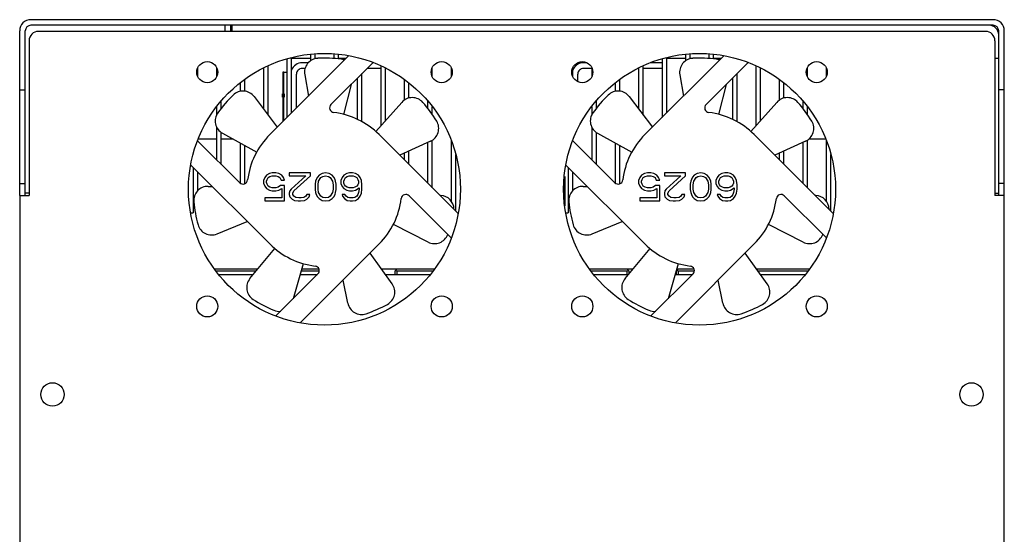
# Model space of a CAD drawing. Header units: millimetres. Extents: x -2787 to 4673, y -54 to 2046.
# Tile 97 of 124: x 2710 to 2920, y 738 to 848. Entities that reach past the tile are written whole.
import ezdxf

# ---------------------------------------------------------------- set-up
doc = ezdxf.new("R2010")
doc.units = ezdxf.units.MM
doc.header["$LTSCALE"] = 81.675
doc.layers.get('0').update_dxf_attribs({"linetype": 'CONTINUOUS'})
for name, color, linetype in [('02___PRT_ALL_AXES', 7, 'CONTINUOUS'), ('281', 7, 'CONTINUOUS'), ('INTF_MAGENTA', 7, 'CONTINUOUS'), ('INTF_YELLOW', 7, 'CONTINUOUS')]:
    doc.layers.add(name, color=color, linetype=linetype)

msp = doc.modelspace()

# ---------------------------------------------------------------- linework, layer by layer
at = {"color": 3}
for p, q in [((2917.24, 848.125), (2712.04, 848.125)), ((2917.24, 846.925), (2712.04, 846.925)), ((2753.44, 845.625), (2753.44, 846.925)), ((2754.64, 845.625), (2754.64, 846.925)), ((2754.94, 845.625), (2754.94, 846.925)), ((2709.64, 810.625), (2709.64, 845.725)), ((2710.84, 810.625), (2710.84, 845.725)), ((2915.64, 845.625), (2713.64, 845.625)), ((2918.44, 810.625), (2918.44, 845.725)), ((2919.64, 810.625), (2919.64, 845.725)), ((2711.64, 843.625), (2711.64, 810.625)), ((2917.64, 843.625), (2917.64, 810.625)), ((2779.798, 840.417), (2762.973, 823.592)), ((2767.64, 828.259), (2767.64, 840.04)), ((2771.64, 840.756), (2771.64, 839.311)), ((2772.64, 839.762), (2772.64, 840.812)), ((2776.64, 840.812), (2776.64, 839.827)), ((2777.64, 839.744), (2777.64, 840.756)), ((2859.798, 840.417), (2842.973, 823.592)), ((2847.64, 828.259), (2847.64, 840.04)), ((2851.64, 840.756), (2851.64, 839.311)), ((2852.64, 839.762), (2852.64, 840.812)), ((2856.64, 840.812), (2856.64, 839.827)), ((2857.64, 839.744), (2857.64, 840.756)), ((2747.64, 835.946), (2747.64, 837.903)), ((2751.64, 837.903), (2751.64, 835.946)), ((2762.64, 827.748), (2762.64, 838.294)), ((2766.64, 839.752), (2766.64, 827.259)), ((2767.64, 839.925), (2771.64, 839.925)), ((2771.215, 838.925), (2769.88, 838.925)), ((2772.64, 839.925), (2773.231, 839.925)), ((2776.033, 830.005), (2785.001, 838.973)), ((2777.64, 839.925), (2779.305, 839.925)), ((2785.117, 838.925), (2784.952, 838.925)), ((2786.64, 838.294), (2786.64, 825.429)), ((2797.64, 835.946), (2797.64, 837.903)), ((2801.64, 837.903), (2801.64, 835.946)), ((2827.64, 835.946), (2827.64, 837.903)), ((2830.619, 838.925), (2829.88, 838.925)), ((2831.64, 837.903), (2831.64, 835.946)), ((2842.64, 827.748), (2842.64, 838.294)), ((2846.64, 838.925), (2844.162, 838.925)), ((2846.64, 839.752), (2846.64, 827.259)), ((2847.64, 839.925), (2851.64, 839.925)), ((2852.64, 839.925), (2853.231, 839.925)), ((2856.033, 830.005), (2865.001, 838.973)), ((2857.64, 839.925), (2859.305, 839.925)), ((2866.64, 838.294), (2866.64, 825.429)), ((2877.64, 835.946), (2877.64, 837.903)), ((2881.64, 837.903), (2881.64, 835.946)), ((2917.64, 839.925), (2918.44, 839.925)), ((2761.64, 837.822), (2761.64, 829.066)), ((2768.68, 829.299), (2768.68, 836.525)), ((2770.518, 837.725), (2769.88, 837.725)), ((2770.426, 836.384), (2771.21, 831.83)), ((2782.64, 826.297), (2782.64, 836.612)), ((2786.64, 837.725), (2783.752, 837.725)), ((2787.64, 826.554), (2787.64, 837.822)), ((2828.68, 834.912), (2828.68, 836.525)), ((2831.64, 837.725), (2829.88, 837.725)), ((2841.64, 837.725), (2841.464, 837.725)), ((2841.64, 837.822), (2841.64, 829.066)), ((2846.64, 837.725), (2842.64, 837.725)), ((2850.426, 836.384), (2851.21, 831.83)), ((2862.64, 826.297), (2862.64, 836.612)), ((2867.64, 826.554), (2867.64, 837.822)), ((2756.64, 834.655), (2756.64, 832.802)), ((2757.64, 832.86), (2757.64, 835.365)), ((2780.306, 834.279), (2778.694, 827.919)), ((2781.64, 835.612), (2781.64, 826.847)), ((2791.64, 835.365), (2791.64, 830.929)), ((2792.64, 831.37), (2792.64, 834.655)), ((2836.64, 834.655), (2836.64, 832.802)), ((2837.64, 832.86), (2837.64, 835.365)), ((2860.306, 834.279), (2858.694, 827.919)), ((2861.64, 835.612), (2861.64, 826.847)), ((2871.64, 835.365), (2871.64, 830.929)), ((2872.64, 831.37), (2872.64, 834.655)), ((2709.64, 833.125), (2710.84, 833.125)), ((2759.642, 831.7), (2764.576, 825.195)), ((2839.642, 831.7), (2844.576, 825.195)), ((2919.64, 833.125), (2918.44, 833.125)), ((2751.64, 829.545), (2751.64, 827.734)), ((2752.64, 829.2), (2752.64, 830.759)), ((2791.126, 830.477), (2785.6, 824.259)), ((2796.64, 830.759), (2796.64, 829.204)), ((2797.64, 827.85), (2797.64, 829.545)), ((2831.64, 829.545), (2831.64, 827.734)), ((2832.64, 829.2), (2832.64, 830.759)), ((2871.126, 830.477), (2865.6, 824.259)), ((2876.64, 830.759), (2876.64, 829.204)), ((2877.64, 827.85), (2877.64, 829.545)), ((2751.64, 825.281), (2751.64, 818.237)), ((2752.64, 817.237), (2752.64, 824.076)), ((2752.896, 823.891), (2760.184, 819.88)), ((2803.133, 806.766), (2786.307, 823.592)), ((2831.64, 825.281), (2831.64, 818.237)), ((2832.64, 817.237), (2832.64, 824.076)), ((2832.896, 823.891), (2840.184, 819.88)), ((2883.133, 806.766), (2866.307, 823.592)), ((2756.559, 813.317), (2747.591, 822.285)), ((2747.64, 822.237), (2747.64, 822.402)), ((2751.64, 822.625), (2747.732, 822.625)), ((2755.196, 822.625), (2752.64, 822.625)), ((2756.64, 821.83), (2756.64, 813.267)), ((2757.64, 813.122), (2757.64, 821.28)), ((2797.247, 822.168), (2790.698, 819.201)), ((2796.64, 821.893), (2796.64, 813.259)), ((2797.64, 812.259), (2797.64, 822.408)), ((2801.64, 822.402), (2801.64, 809.412)), ((2836.559, 813.317), (2827.591, 822.285)), ((2827.64, 822.237), (2827.64, 822.402)), ((2836.64, 821.83), (2836.64, 813.267)), ((2837.64, 813.122), (2837.64, 821.28)), ((2877.247, 822.168), (2870.698, 819.201)), ((2876.64, 821.893), (2876.64, 813.259)), ((2877.64, 812.259), (2877.64, 822.408)), ((2881.548, 822.625), (2877.946, 822.625)), ((2881.64, 822.402), (2881.64, 809.412)), ((2791.64, 819.627), (2791.64, 818.259)), ((2792.64, 817.259), (2792.64, 820.081)), ((2802.64, 807.259), (2802.64, 819.325)), ((2871.64, 819.627), (2871.64, 818.259)), ((2872.64, 817.259), (2872.64, 820.081)), ((2882.64, 807.259), (2882.64, 819.325)), ((2746.147, 817.083), (2762.973, 800.257)), ((2826.147, 817.083), (2842.973, 800.257)), ((2746.64, 816.59), (2746.64, 806.925)), ((2747.64, 811.658), (2747.64, 815.59)), ((2762.265, 814.914), (2761.89, 814.403)), ((2762.89, 815.297), (2762.265, 814.914)), ((2763.515, 815.425), (2762.89, 815.297)), ((2764.265, 815.425), (2763.515, 815.425)), ((2764.89, 815.297), (2764.265, 815.425)), ((2765.515, 814.914), (2764.89, 815.297)), ((2765.89, 814.403), (2765.515, 814.914)), ((2767.14, 815.425), (2767.14, 814.786)), ((2771.64, 815.425), (2767.14, 815.425)), ((2771.64, 814.786), (2771.64, 815.425)), ((2773.515, 814.914), (2773.14, 814.531)), ((2774.14, 815.297), (2773.515, 814.914)), ((2774.89, 815.425), (2774.14, 815.297)), ((2775.64, 815.297), (2774.89, 815.425)), ((2776.265, 814.914), (2775.64, 815.297)), ((2776.64, 814.531), (2776.265, 814.914)), ((2778.765, 814.914), (2778.39, 814.403)), ((2779.39, 815.297), (2778.765, 814.914)), ((2780.015, 815.425), (2779.39, 815.297)), ((2780.64, 815.425), (2780.015, 815.425)), ((2781.265, 815.297), (2780.64, 815.425)), ((2781.89, 814.914), (2781.265, 815.297)), ((2782.265, 814.403), (2781.89, 814.914)), ((2826.64, 816.59), (2826.64, 806.925)), ((2827.64, 811.658), (2827.64, 815.59)), ((2842.265, 814.914), (2841.89, 814.403)), ((2842.89, 815.297), (2842.265, 814.914)), ((2843.515, 815.425), (2842.89, 815.297)), ((2844.265, 815.425), (2843.515, 815.425)), ((2844.89, 815.297), (2844.265, 815.425)), ((2845.515, 814.914), (2844.89, 815.297)), ((2845.89, 814.403), (2845.515, 814.914)), ((2847.14, 815.425), (2847.14, 814.786)), ((2851.64, 815.425), (2847.14, 815.425)), ((2851.64, 814.786), (2851.64, 815.425)), ((2853.515, 814.914), (2853.14, 814.531)), ((2854.14, 815.297), (2853.515, 814.914)), ((2854.89, 815.425), (2854.14, 815.297)), ((2855.64, 815.297), (2854.89, 815.425)), ((2856.265, 814.914), (2855.64, 815.297)), ((2856.64, 814.531), (2856.265, 814.914)), ((2858.765, 814.914), (2858.39, 814.403)), ((2859.39, 815.297), (2858.765, 814.914)), ((2860.015, 815.425), (2859.39, 815.297)), ((2860.64, 815.425), (2860.015, 815.425)), ((2861.265, 815.297), (2860.64, 815.425)), ((2861.89, 814.914), (2861.265, 815.297)), ((2862.265, 814.403), (2861.89, 814.914)), ((2709.64, 813.125), (2710.84, 813.125)), ((2761.89, 814.403), (2761.64, 813.765)), ((2761.64, 813.765), (2761.64, 813.254)), ((2761.64, 813.254), (2761.89, 812.616)), ((2762.265, 813.637), (2762.39, 814.02)), ((2762.265, 813.382), (2762.265, 813.637)), ((2762.39, 812.999), (2762.265, 813.382)), ((2762.39, 814.02), (2762.64, 814.403)), ((2762.64, 812.616), (2762.39, 812.999)), ((2762.64, 814.403), (2763.015, 814.659)), ((2763.015, 814.659), (2763.515, 814.786)), ((2763.515, 814.786), (2764.265, 814.786)), ((2764.265, 814.786), (2764.765, 814.659)), ((2764.765, 814.659), (2765.14, 814.403)), ((2765.265, 812.744), (2764.765, 812.361)), ((2765.14, 814.403), (2765.39, 813.893)), ((2766.14, 812.744), (2765.265, 812.744)), ((2765.39, 813.893), (2766.14, 813.893)), ((2766.14, 813.893), (2765.89, 814.403)), ((2766.14, 809.425), (2766.14, 812.744)), ((2767.14, 814.786), (2770.64, 814.786)), ((2770.64, 814.786), (2767.515, 811.978)), ((2768.14, 811.595), (2771.64, 814.786)), ((2772.765, 813.637), (2772.64, 812.999)), ((2772.64, 812.999), (2772.64, 811.85)), ((2772.89, 814.02), (2772.765, 813.637)), ((2773.14, 814.531), (2772.89, 814.02)), ((2773.265, 812.871), (2773.39, 813.637)), ((2773.265, 811.978), (2773.265, 812.871)), ((2773.39, 813.637), (2773.89, 814.403)), ((2773.89, 814.403), (2774.265, 814.659)), ((2774.265, 814.659), (2774.89, 814.786)), ((2774.89, 814.786), (2775.515, 814.659)), ((2775.515, 814.659), (2775.89, 814.403)), ((2775.89, 814.403), (2776.39, 813.637)), ((2776.39, 813.637), (2776.515, 812.871)), ((2776.515, 812.871), (2776.515, 811.978)), ((2776.89, 814.02), (2776.64, 814.531)), ((2777.015, 813.637), (2776.89, 814.02)), ((2777.14, 812.999), (2777.015, 813.637)), ((2777.14, 811.85), (2777.14, 812.999)), ((2778.39, 814.403), (2778.14, 813.765)), ((2778.14, 813.765), (2778.14, 813.127)), ((2778.14, 813.127), (2778.39, 812.488)), ((2778.765, 813.637), (2778.89, 814.02)), ((2778.765, 813.254), (2778.765, 813.637)), ((2778.89, 812.871), (2778.765, 813.254)), ((2778.89, 814.02), (2779.14, 814.403)), ((2779.14, 812.616), (2778.89, 812.871)), ((2779.14, 814.403), (2779.515, 814.659)), ((2779.515, 814.659), (2779.89, 814.786)), ((2779.89, 814.786), (2780.765, 814.786)), ((2780.765, 814.786), (2781.14, 814.659)), ((2781.14, 814.659), (2781.515, 814.403)), ((2781.515, 814.403), (2781.765, 814.02)), ((2781.765, 812.871), (2781.515, 812.616)), ((2781.765, 814.02), (2781.89, 813.637)), ((2781.89, 813.254), (2781.765, 812.871)), ((2781.89, 813.637), (2781.89, 813.254)), ((2782.515, 813.765), (2782.265, 814.403)), ((2782.64, 812.871), (2782.515, 813.765)), ((2782.64, 811.978), (2782.64, 812.871)), ((2841.89, 814.403), (2841.64, 813.765)), ((2841.64, 813.765), (2841.64, 813.254)), ((2841.64, 813.254), (2841.89, 812.616)), ((2842.265, 813.637), (2842.39, 814.02)), ((2842.265, 813.382), (2842.265, 813.637)), ((2842.39, 812.999), (2842.265, 813.382)), ((2842.39, 814.02), (2842.64, 814.403)), ((2842.64, 812.616), (2842.39, 812.999)), ((2842.64, 814.403), (2843.015, 814.659)), ((2843.015, 814.659), (2843.515, 814.786)), ((2843.515, 814.786), (2844.265, 814.786)), ((2844.265, 814.786), (2844.765, 814.659)), ((2844.765, 814.659), (2845.14, 814.403)), ((2845.265, 812.744), (2844.765, 812.361)), ((2845.14, 814.403), (2845.39, 813.893)), ((2846.14, 812.744), (2845.265, 812.744)), ((2845.39, 813.893), (2846.14, 813.893)), ((2846.14, 813.893), (2845.89, 814.403)), ((2846.14, 809.425), (2846.14, 812.744)), ((2847.14, 814.786), (2850.64, 814.786)), ((2850.64, 814.786), (2847.515, 811.978)), ((2848.14, 811.595), (2851.64, 814.786)), ((2852.765, 813.637), (2852.64, 812.999)), ((2852.64, 812.999), (2852.64, 811.85)), ((2852.89, 814.02), (2852.765, 813.637)), ((2853.14, 814.531), (2852.89, 814.02)), ((2853.265, 812.871), (2853.39, 813.637)), ((2853.265, 811.978), (2853.265, 812.871)), ((2853.39, 813.637), (2853.89, 814.403)), ((2853.89, 814.403), (2854.265, 814.659)), ((2854.265, 814.659), (2854.89, 814.786)), ((2854.89, 814.786), (2855.515, 814.659)), ((2855.515, 814.659), (2855.89, 814.403)), ((2855.89, 814.403), (2856.39, 813.637)), ((2856.39, 813.637), (2856.515, 812.871)), ((2856.515, 812.871), (2856.515, 811.978)), ((2856.89, 814.02), (2856.64, 814.531)), ((2857.015, 813.637), (2856.89, 814.02)), ((2857.14, 812.999), (2857.015, 813.637)), ((2857.14, 811.85), (2857.14, 812.999)), ((2858.39, 814.403), (2858.14, 813.765)), ((2858.14, 813.765), (2858.14, 813.127)), ((2858.14, 813.127), (2858.39, 812.488)), ((2858.765, 813.637), (2858.89, 814.02)), ((2858.765, 813.254), (2858.765, 813.637)), ((2858.89, 812.871), (2858.765, 813.254)), ((2858.89, 814.02), (2859.14, 814.403)), ((2859.14, 812.616), (2858.89, 812.871)), ((2859.14, 814.403), (2859.515, 814.659)), ((2859.515, 814.659), (2859.89, 814.786)), ((2859.89, 814.786), (2860.765, 814.786)), ((2860.765, 814.786), (2861.14, 814.659)), ((2861.14, 814.659), (2861.515, 814.403)), ((2861.515, 814.403), (2861.765, 814.02)), ((2861.765, 812.871), (2861.515, 812.616)), ((2861.765, 814.02), (2861.89, 813.637)), ((2861.89, 813.254), (2861.765, 812.871)), ((2861.89, 813.637), (2861.89, 813.254)), ((2862.515, 813.765), (2862.265, 814.403)), ((2862.64, 812.871), (2862.515, 813.765)), ((2862.64, 811.978), (2862.64, 812.871)), ((2919.64, 813.125), (2918.44, 813.125)), ((2709.64, 810.625), (2709.64, 698.125)), ((2709.64, 810.625), (2711.64, 810.625)), ((2711.64, 811.125), (2710.84, 811.125)), ((2749.828, 812.541), (2750.71, 812.52)), ((2761.89, 812.616), (2762.265, 812.105)), ((2762.265, 812.105), (2762.89, 811.722)), ((2763.015, 812.361), (2762.64, 812.616)), ((2762.89, 811.722), (2763.515, 811.595)), ((2763.515, 812.233), (2763.015, 812.361)), ((2764.265, 812.233), (2763.515, 812.233)), ((2763.515, 811.595), (2764.265, 811.595)), ((2764.765, 812.361), (2764.265, 812.233)), ((2764.265, 811.595), (2764.89, 811.722)), ((2764.89, 811.722), (2765.515, 812.105)), ((2765.515, 812.105), (2765.515, 810.063)), ((2767.265, 811.595), (2767.14, 811.084)), ((2767.14, 811.084), (2767.14, 810.829)), ((2767.14, 810.829), (2767.265, 810.318)), ((2767.515, 811.978), (2767.265, 811.595)), ((2767.89, 811.084), (2768.14, 811.595)), ((2767.89, 810.829), (2767.89, 811.084)), ((2768.14, 810.446), (2767.89, 810.829)), ((2770.89, 810.829), (2770.64, 810.446)), ((2771.515, 810.829), (2770.89, 810.829)), ((2771.39, 810.318), (2771.515, 810.829)), ((2772.64, 811.85), (2772.765, 811.212)), ((2772.765, 811.212), (2772.89, 810.829)), ((2772.89, 810.829), (2773.14, 810.318)), ((2773.39, 811.212), (2773.265, 811.978)), ((2773.89, 810.446), (2773.39, 811.212)), ((2776.39, 811.212), (2775.89, 810.446)), ((2776.515, 811.978), (2776.39, 811.212)), ((2776.64, 810.318), (2776.89, 810.829)), ((2776.89, 810.829), (2777.015, 811.212)), ((2777.015, 811.212), (2777.14, 811.85)), ((2778.39, 812.488), (2778.765, 812.105)), ((2778.39, 810.829), (2778.515, 810.446)), ((2779.015, 810.829), (2778.39, 810.829)), ((2778.765, 812.105), (2779.39, 811.722)), ((2779.265, 810.446), (2779.015, 810.829)), ((2779.515, 812.361), (2779.14, 812.616)), ((2779.39, 811.722), (2780.015, 811.595)), ((2779.89, 812.233), (2779.515, 812.361)), ((2780.765, 812.233), (2779.89, 812.233)), ((2780.015, 811.595), (2780.64, 811.595)), ((2780.64, 811.595), (2781.265, 811.722)), ((2781.14, 812.361), (2780.765, 812.233)), ((2781.515, 812.616), (2781.14, 812.361)), ((2781.265, 811.722), (2782.015, 812.233)), ((2781.765, 810.829), (2781.515, 810.446)), ((2781.89, 811.212), (2781.765, 810.829)), ((2782.015, 811.978), (2781.89, 811.212)), ((2782.015, 812.233), (2782.015, 811.978)), ((2782.265, 810.446), (2782.515, 811.084)), ((2782.515, 811.084), (2782.64, 811.978)), ((2799.425, 810.615), (2799.276, 810.623)), ((2829.828, 812.541), (2830.71, 812.52)), ((2841.89, 812.616), (2842.265, 812.105)), ((2842.265, 812.105), (2842.89, 811.722)), ((2843.015, 812.361), (2842.64, 812.616)), ((2842.89, 811.722), (2843.515, 811.595)), ((2843.515, 812.233), (2843.015, 812.361)), ((2844.265, 812.233), (2843.515, 812.233)), ((2843.515, 811.595), (2844.265, 811.595)), ((2844.765, 812.361), (2844.265, 812.233)), ((2844.265, 811.595), (2844.89, 811.722)), ((2844.89, 811.722), (2845.515, 812.105)), ((2845.515, 812.105), (2845.515, 810.063)), ((2847.265, 811.595), (2847.14, 811.084)), ((2847.14, 811.084), (2847.14, 810.829)), ((2847.14, 810.829), (2847.265, 810.318)), ((2847.515, 811.978), (2847.265, 811.595)), ((2847.89, 811.084), (2848.14, 811.595)), ((2847.89, 810.829), (2847.89, 811.084)), ((2848.14, 810.446), (2847.89, 810.829)), ((2850.89, 810.829), (2850.64, 810.446)), ((2851.515, 810.829), (2850.89, 810.829)), ((2851.39, 810.318), (2851.515, 810.829)), ((2852.64, 811.85), (2852.765, 811.212)), ((2852.765, 811.212), (2852.89, 810.829)), ((2852.89, 810.829), (2853.14, 810.318)), ((2853.39, 811.212), (2853.265, 811.978)), ((2853.89, 810.446), (2853.39, 811.212)), ((2856.39, 811.212), (2855.89, 810.446)), ((2856.515, 811.978), (2856.39, 811.212)), ((2856.64, 810.318), (2856.89, 810.829)), ((2856.89, 810.829), (2857.015, 811.212)), ((2857.015, 811.212), (2857.14, 811.85)), ((2858.39, 812.488), (2858.765, 812.105)), ((2858.39, 810.829), (2858.515, 810.446)), ((2859.015, 810.829), (2858.39, 810.829)), ((2858.765, 812.105), (2859.39, 811.722)), ((2859.265, 810.446), (2859.015, 810.829)), ((2859.515, 812.361), (2859.14, 812.616)), ((2859.39, 811.722), (2860.015, 811.595)), ((2859.89, 812.233), (2859.515, 812.361)), ((2860.765, 812.233), (2859.89, 812.233)), ((2860.015, 811.595), (2860.64, 811.595)), ((2860.64, 811.595), (2861.265, 811.722)), ((2861.14, 812.361), (2860.765, 812.233)), ((2861.515, 812.616), (2861.14, 812.361)), ((2861.265, 811.722), (2862.015, 812.233)), ((2861.765, 810.829), (2861.515, 810.446)), ((2861.89, 811.212), (2861.765, 810.829)), ((2862.015, 811.978), (2861.89, 811.212)), ((2862.015, 812.233), (2862.015, 811.978)), ((2862.265, 810.446), (2862.515, 811.084)), ((2862.515, 811.084), (2862.64, 811.978)), ((2879.425, 810.615), (2879.276, 810.623)), ((2917.64, 811.125), (2918.44, 811.125)), ((2919.64, 810.625), (2917.64, 810.625)), ((2919.64, 698.125), (2919.64, 810.625)), ((2761.89, 810.063), (2761.89, 809.425)), ((2765.515, 810.063), (2761.89, 810.063)), ((2761.89, 809.425), (2766.14, 809.425)), ((2767.265, 810.318), (2767.765, 809.808)), ((2767.765, 809.808), (2768.265, 809.552)), ((2768.515, 810.191), (2768.14, 810.446)), ((2768.265, 809.552), (2769.015, 809.425)), ((2769.14, 810.063), (2768.515, 810.191)), ((2769.015, 809.425), (2769.515, 809.425)), ((2769.64, 810.063), (2769.14, 810.063)), ((2769.515, 809.425), (2770.39, 809.552)), ((2770.265, 810.191), (2769.64, 810.063)), ((2770.64, 810.446), (2770.265, 810.191)), ((2770.39, 809.552), (2770.89, 809.808)), ((2770.89, 809.808), (2771.39, 810.318)), ((2773.14, 810.318), (2773.515, 809.935)), ((2773.515, 809.935), (2774.14, 809.552)), ((2774.265, 810.191), (2773.89, 810.446)), ((2774.14, 809.552), (2774.89, 809.425)), ((2774.89, 810.063), (2774.265, 810.191)), ((2775.515, 810.191), (2774.89, 810.063)), ((2774.89, 809.425), (2775.64, 809.552)), ((2775.89, 810.446), (2775.515, 810.191)), ((2775.64, 809.552), (2776.265, 809.935)), ((2776.265, 809.935), (2776.64, 810.318)), ((2778.515, 810.446), (2778.89, 809.935)), ((2778.89, 809.935), (2779.515, 809.552)), ((2779.64, 810.191), (2779.265, 810.446)), ((2779.515, 809.552), (2780.14, 809.425)), ((2780.015, 810.063), (2779.64, 810.191)), ((2780.765, 810.063), (2780.015, 810.063)), ((2780.14, 809.425), (2780.64, 809.425)), ((2780.64, 809.425), (2781.265, 809.552)), ((2781.14, 810.191), (2780.765, 810.063)), ((2781.515, 810.446), (2781.14, 810.191)), ((2781.265, 809.552), (2781.89, 809.935)), ((2781.89, 809.935), (2782.265, 810.446)), ((2792.72, 810.532), (2801.688, 801.564)), ((2841.89, 810.063), (2841.89, 809.425)), ((2845.515, 810.063), (2841.89, 810.063)), ((2841.89, 809.425), (2846.14, 809.425)), ((2847.265, 810.318), (2847.765, 809.808)), ((2847.765, 809.808), (2848.265, 809.552)), ((2848.515, 810.191), (2848.14, 810.446)), ((2848.265, 809.552), (2849.015, 809.425)), ((2849.14, 810.063), (2848.515, 810.191)), ((2849.015, 809.425), (2849.515, 809.425)), ((2849.64, 810.063), (2849.14, 810.063)), ((2849.515, 809.425), (2850.39, 809.552)), ((2850.265, 810.191), (2849.64, 810.063)), ((2850.64, 810.446), (2850.265, 810.191)), ((2850.39, 809.552), (2850.89, 809.808)), ((2850.89, 809.808), (2851.39, 810.318)), ((2853.14, 810.318), (2853.515, 809.935)), ((2853.515, 809.935), (2854.14, 809.552)), ((2854.265, 810.191), (2853.89, 810.446)), ((2854.14, 809.552), (2854.89, 809.425)), ((2854.89, 810.063), (2854.265, 810.191)), ((2855.515, 810.191), (2854.89, 810.063)), ((2854.89, 809.425), (2855.64, 809.552)), ((2855.89, 810.446), (2855.515, 810.191)), ((2855.64, 809.552), (2856.265, 809.935)), ((2856.265, 809.935), (2856.64, 810.318)), ((2858.515, 810.446), (2858.89, 809.935)), ((2858.89, 809.935), (2859.515, 809.552)), ((2859.64, 810.191), (2859.265, 810.446)), ((2859.515, 809.552), (2860.14, 809.425)), ((2860.015, 810.063), (2859.64, 810.191)), ((2860.765, 810.063), (2860.015, 810.063)), ((2860.14, 809.425), (2860.64, 809.425)), ((2860.64, 809.425), (2861.265, 809.552)), ((2861.14, 810.191), (2860.765, 810.063)), ((2861.515, 810.446), (2861.14, 810.191)), ((2861.265, 809.552), (2861.89, 809.935)), ((2861.89, 809.935), (2862.265, 810.446)), ((2872.72, 810.532), (2881.688, 801.564)), ((2746.12, 806.925), (2746.64, 806.925)), ((2802.974, 806.925), (2803.16, 806.925)), ((2826.12, 806.925), (2826.64, 806.925)), ((2882.974, 806.925), (2883.16, 806.925)), ((2751.722, 802.396), (2758.158, 805.072)), ((2796.749, 800.647), (2789.338, 804.427)), ((2831.722, 802.396), (2838.158, 805.072)), ((2876.749, 800.647), (2869.338, 804.427)), ((2769.481, 783.432), (2786.307, 800.257)), ((2849.481, 783.432), (2866.307, 800.257)), ((2758.745, 792.863), (2764.073, 799.252)), ((2789.079, 791.738), (2784.371, 798.321)), ((2838.745, 792.863), (2844.073, 799.252)), ((2869.079, 791.738), (2864.371, 798.321)), ((2768.039, 788.636), (2770.14, 796.05)), ((2848.039, 788.636), (2850.14, 796.05)), ((2751.2, 794.925), (2760.464, 794.925)), ((2773.247, 793.844), (2764.279, 784.876)), ((2769.822, 794.925), (2773.442, 794.925)), ((2786.8, 794.925), (2798.08, 794.925)), ((2831.2, 794.925), (2840.464, 794.925)), ((2853.247, 793.844), (2844.279, 784.876)), ((2849.822, 794.925), (2853.442, 794.925)), ((2866.8, 794.925), (2878.08, 794.925)), ((2752.073, 793.725), (2759.463, 793.725)), ((2769.481, 793.725), (2773.128, 793.725)), ((2779.62, 787.61), (2778.607, 792.557)), ((2787.658, 793.725), (2797.207, 793.725)), ((2832.073, 793.725), (2839.463, 793.725)), ((2849.481, 793.725), (2853.128, 793.725)), ((2859.62, 787.61), (2858.607, 792.557)), ((2867.658, 793.725), (2877.207, 793.725))]:
    msp.add_line(p, q, dxfattribs=at)
for centre, radius, start, end in [((2712.04, 845.725), 2.4, 90, 180), ((2712.04, 845.725), 1.2, 90, 180), ((2916.44, 844.925), 2, 0, 90), ((2917.24, 845.725), 2.4, 0, 90), ((2917.24, 845.725), 1.2, 0, 90), ((2713.64, 843.625), 2, 90, 180), ((2915.64, 843.625), 2, 0, 90), ((2769.88, 836.525), 2.4, 90.00001, 160.13239), ((2773.382, 836.893), 3, 92.88362, 189.77572), ((2774.64, 811.925), 28, 82.66783, 92.88362), ((2777.83, 836.72), 3, 69.22742, 82.66783), ((2829.88, 836.525), 2.4, 90.00001, 160.13239), ((2853.382, 836.893), 3, 92.88362, 189.77572), ((2854.64, 811.925), 28, 82.66783, 92.88362), ((2857.83, 836.72), 3, 69.22742, 82.66783), ((2769.88, 836.525), 1.2, 90.00001, 180.00001), ((2829.88, 836.525), 1.2, 90.00001, 180.00001), ((2774.64, 811.925), 28, 134.06783, 144.28362), ((2757.252, 829.887), 3, 37.17572, 134.06783), ((2854.64, 811.925), 28, 134.06783, 144.28362), ((2837.252, 829.887), 3, 37.17572, 134.06783), ((2776.74, 829.298), 1, 135, 263.10779), ((2793.368, 828.485), 3, 41.48362, 138.37572), ((2774.64, 811.925), 28, 31.26783, 41.48362), ((2856.74, 829.298), 1, 135, 263.10779), ((2873.368, 828.485), 3, 41.48362, 138.37572), ((2854.64, 811.925), 28, 31.26783, 41.48362), ((2754.342, 826.519), 3, 144.28362, 241.17572), ((2774.64, 811.925), 16.5, 45, 83.10779), ((2834.342, 826.519), 3, 144.28362, 241.17572), ((2854.64, 811.925), 16.5, 45, 83.10779), ((2796.009, 824.901), 3, 294.37572, 31.26783), ((2876.009, 824.901), 3, 294.37572, 31.26783), ((2774.64, 811.925), 16.5, 135, 173.10779), ((2854.64, 811.925), 16.5, 135, 173.10779), ((2757.266, 814.025), 1, 225, 353.10779), ((2837.266, 814.025), 1, 225, 353.10779), ((2749.754, 809.542), 3, 88.57572, 185.46783), ((2792.013, 809.825), 1, 45, 173.10779), ((2799.266, 807.619), 3, 1.14932, 86.97572), ((2829.754, 809.542), 3, 88.57572, 185.46783), ((2872.013, 809.825), 1, 45, 173.10779), ((2879.266, 807.619), 3, 1.14932, 86.97572), ((2774.64, 811.925), 28, 185.46783, 195.68362), ((2774.64, 811.925), 16.5, 315, 353.10779), ((2854.64, 811.925), 28, 185.46783, 195.68362), ((2854.64, 811.925), 16.5, 315, 353.10779), ((2750.571, 805.166), 3, 195.68362, 292.57572), ((2830.571, 805.166), 3, 195.68362, 292.57572), ((2798.112, 803.32), 3, 242.97572, 339.86783), ((2878.112, 803.32), 3, 242.97572, 339.86783), ((2774.64, 811.925), 16.5, 225, 263.10779), ((2854.64, 811.925), 16.5, 225, 263.10779), ((2772.54, 794.551), 1, 315, 83.10779), ((2852.54, 794.551), 1, 315, 83.10779), ((2761.049, 790.942), 3, 140.17572, 237.06783), ((2786.639, 789.992), 3, 298.68362, 35.57572), ((2841.049, 790.942), 3, 140.17572, 237.06783), ((2866.639, 789.992), 3, 298.68362, 35.57572), ((2774.64, 811.925), 28, 237.06783, 247.28362), ((2782.559, 788.212), 3, 191.57572, 288.46783), ((2854.64, 811.925), 28, 237.06783, 247.28362), ((2862.559, 788.212), 3, 191.57572, 288.46783), ((2764.986, 788.864), 3, 247.28362, 276.55427), ((2774.64, 811.925), 28, 288.46783, 298.68362), ((2844.986, 788.864), 3, 247.28362, 276.55427), ((2854.64, 811.925), 28, 288.46783, 298.68362)]:
    msp.add_arc(centre, radius, start, end, dxfattribs=at)
at = {"layer": '02___PRT_ALL_AXES', "color": 3}
for p, q in [((2765.88, 826.499), (2765.88, 836.925)), ((2765.88, 836.925), (2766.64, 836.925)), ((2825.88, 808.337), (2825.88, 814.68))]:
    msp.add_line(p, q, dxfattribs=at)
for centre, radius in [((2774.64, 811.925), 29), ((2854.64, 811.925), 29), ((2749.64, 836.925), 2.25), ((2799.64, 836.925), 2.25), ((2829.64, 836.925), 2.25), ((2879.64, 836.925), 2.25), ((2749.64, 786.925), 2.25), ((2799.64, 786.925), 2.25), ((2829.64, 786.925), 2.25), ((2879.64, 786.925), 2.25), ((2716.64, 768.125), 2.5), ((2912.64, 768.125), 2.5)]:
    msp.add_circle(centre, radius, dxfattribs=at)
at = {"layer": '281', "color": 3}
for p, q in [((2760.047, 794.425), (2751.554, 794.425)), ((2773.507, 794.425), (2769.68, 794.425)), ((2789.64, 794.425), (2790.14, 794.925)), ((2789.64, 794.425), (2789.64, 793.725)), ((2789.89, 794.675), (2790.14, 794.425)), ((2790.14, 793.725), (2790.14, 794.425)), ((2797.725, 794.425), (2790.14, 794.425)), ((2839.14, 794.425), (2831.554, 794.425)), ((2839.14, 794.925), (2839.64, 794.425)), ((2839.14, 794.425), (2839.39, 794.675)), ((2839.14, 794.425), (2839.14, 793.725)), ((2839.64, 793.936), (2839.64, 794.425)), ((2849.64, 794.283), (2849.64, 793.725)), ((2849.696, 794.48), (2850.14, 794.925)), ((2849.89, 794.675), (2850.14, 794.425)), ((2850.14, 793.725), (2850.14, 794.425)), ((2853.507, 794.425), (2850.14, 794.425)), ((2877.725, 794.425), (2867.157, 794.425))]:
    msp.add_line(p, q, dxfattribs=at)
at = {"layer": 'INTF_MAGENTA', "color": 6}
for p, q in [((2765.879, 836.861), (2765.879, 836.988)), ((2765.88, 836.925), (2765.88, 836.988)), ((2765.88, 836.925), (2765.88, 836.988)), ((2765.88, 836.861), (2765.88, 836.925)), ((2765.88, 836.925), (2765.88, 836.861))]:
    msp.add_line(p, q, dxfattribs=at)
at = {"layer": 'INTF_MAGENTA', "color": 6, "const_width": 0.377}
for points in [[(2765.88, 826.499), (2765.88, 836.925)], [(2825.88, 808.337), (2825.88, 814.68)]]:
    msp.add_lwpolyline(points, dxfattribs=at)
at = {"layer": 'INTF_YELLOW', "color": 2}
for p, q in [((2765.879, 836.909), (2765.879, 837.068)), ((2765.88, 836.909), (2765.88, 837.067))]:
    msp.add_line(p, q, dxfattribs=at)
at = {"layer": 'INTF_YELLOW', "color": 2, "const_width": 0.754}
msp.add_lwpolyline([(2765.88, 831.53), (2765.88, 832.308)], dxfattribs=at)

doc.saveas('drawing.dxf')
